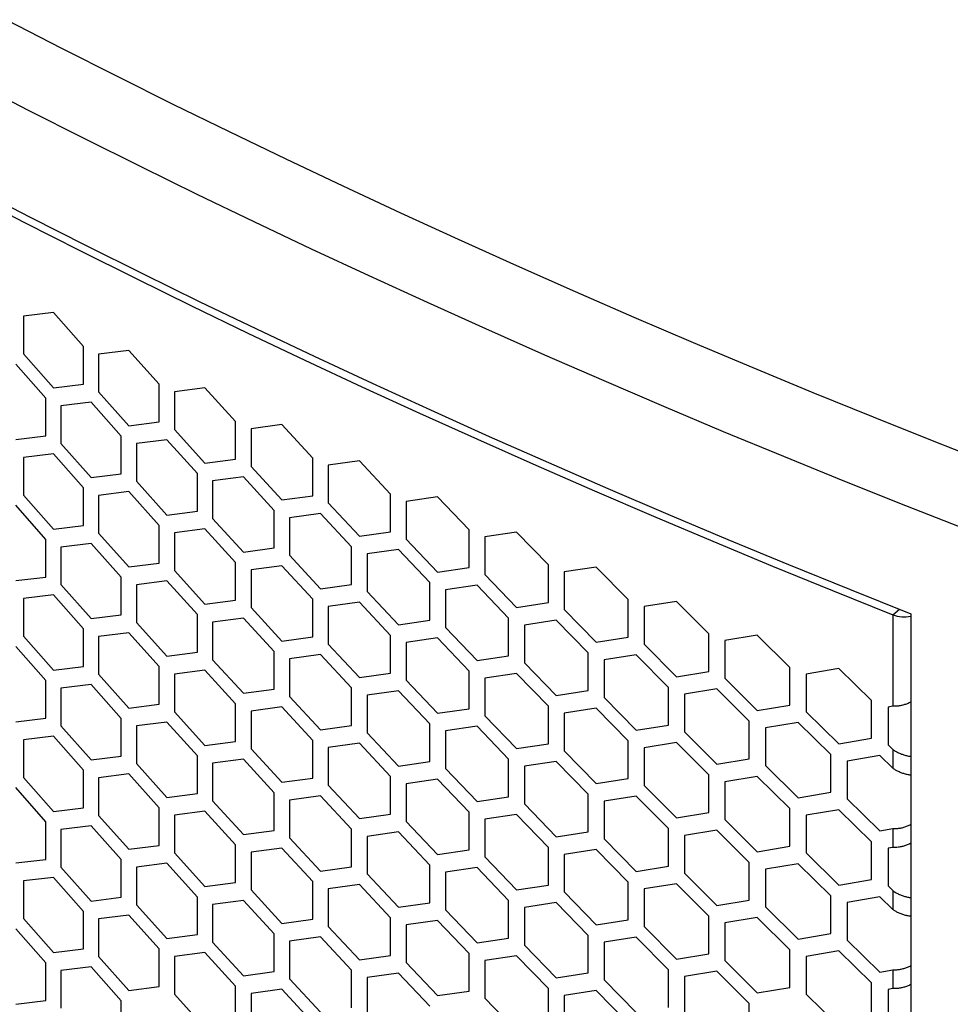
# Model space of a CAD drawing. Header units: millimetres. Extents: x 16448 to 19047, y 3049 to 4868.
# Tile 38 of 41: x 18478 to 18592, y 4308 to 4427. Entities that reach past the tile are written whole.
import ezdxf

# ---------------------------------------------------------------- set-up
doc = ezdxf.new("R2010")
doc.units = ezdxf.units.MM
doc.layers.add('1', color=7, linetype='Continuous')
doc.layers.add('5', color=251, linetype='Continuous')

msp = doc.modelspace()

# ---------------------------------------------------------------- linework, layer by layer
at = {"layer": '1'}
msp.add_line((18586.721, 4355.068), (18586.721, 3775.683), dxfattribs=at)
at = {"layer": '1', "flags": 128}
for points in [[(18476.646, 4427.368), (18483.353, 4423.916), (18490.109, 4420.495), (18496.913, 4417.106), (18503.765, 4413.75), (18510.664, 4410.425), (18517.61, 4407.134), (18524.602, 4403.875), (18531.64, 4400.65), (18538.724, 4397.457), (18545.852, 4394.299), (18553.025, 4391.173), (18560.242, 4388.082), (18567.503, 4385.025), (18574.806, 4382.003), (18582.152, 4379.015), (18589.541, 4376.062), (18596.97, 4373.143)], [(18593.573, 4365.275), (18586.103, 4368.21), (18578.674, 4371.179), (18571.287, 4374.184), (18563.943, 4377.223), (18556.643, 4380.297), (18549.386, 4383.405), (18542.173, 4386.547), (18535.005, 4389.724), (18527.882, 4392.933), (18520.805, 4396.177), (18513.775, 4399.454), (18506.79, 4402.763), (18499.853, 4406.106), (18492.963, 4409.481), (18486.122, 4412.889), (18479.329, 4416.328), (18472.584, 4419.8)], [(18472.745, 4406.819), (18479.516, 4403.336), (18486.335, 4399.884), (18493.204, 4396.465), (18500.121, 4393.079), (18507.085, 4389.725), (18514.097, 4386.405), (18521.156, 4383.117), (18528.262, 4379.864), (18535.413, 4376.644), (18542.61, 4373.458), (18549.852, 4370.306), (18557.139, 4367.189), (18564.47, 4364.106), (18571.844, 4361.058), (18579.261, 4358.045), (18586.721, 4355.068)]]:
    msp.add_lwpolyline(points, dxfattribs=at)
at = {"layer": '5'}
for p, q in [((18482.361, 4391.716), (18478.713, 4391.282)), ((18478.713, 4391.282), (18478.713, 4386.7)), ((18486.024, 4387.577), (18482.361, 4391.716)), ((18486.024, 4382.995), (18486.024, 4387.577)), ((18478.713, 4386.7), (18482.361, 4382.552)), ((18491.544, 4387.114), (18487.86, 4386.657)), ((18487.86, 4386.657), (18487.86, 4382.075)), ((18495.241, 4382.999), (18491.544, 4387.114)), ((18481.448, 4381.297), (18477.803, 4385.447)), ((18482.361, 4382.552), (18486.024, 4382.995)), ((18495.241, 4378.416), (18495.241, 4382.999)), ((18500.813, 4382.571), (18497.095, 4382.09)), ((18504.545, 4378.479), (18500.813, 4382.571)), ((18487.86, 4382.075), (18491.544, 4377.95)), ((18497.095, 4382.09), (18497.095, 4377.508)), ((18481.448, 4376.715), (18481.448, 4381.297)), ((18486.941, 4380.816), (18483.276, 4380.371)), ((18483.276, 4380.371), (18483.276, 4375.788)), ((18490.621, 4376.689), (18486.941, 4380.816)), ((18491.544, 4377.95), (18495.241, 4378.416)), ((18504.545, 4373.896), (18504.545, 4378.479)), ((18510.168, 4378.086), (18506.416, 4377.582)), ((18513.934, 4374.018), (18510.168, 4378.086)), ((18477.803, 4376.283), (18481.448, 4376.715)), ((18490.621, 4372.107), (18490.621, 4376.689)), ((18497.095, 4377.508), (18500.813, 4373.406)), ((18506.416, 4377.582), (18506.416, 4373)), ((18483.276, 4375.788), (18486.941, 4371.652)), ((18496.167, 4376.243), (18492.467, 4375.774)), ((18492.467, 4375.774), (18492.467, 4371.192)), ((18499.882, 4372.14), (18496.167, 4376.243)), ((18482.361, 4374.533), (18478.713, 4374.099)), ((18486.024, 4370.394), (18482.361, 4374.533)), ((18478.713, 4374.099), (18478.713, 4369.516)), ((18500.813, 4373.406), (18504.545, 4373.896)), ((18506.416, 4373), (18510.168, 4368.922)), ((18513.934, 4369.436), (18513.934, 4374.018)), ((18519.608, 4373.662), (18515.822, 4373.133)), ((18515.822, 4373.133), (18515.822, 4368.551)), ((18523.408, 4369.617), (18519.608, 4373.662)), ((18486.941, 4371.652), (18490.621, 4372.107)), ((18499.882, 4367.557), (18499.882, 4372.14)), ((18492.467, 4371.192), (18496.167, 4367.079)), ((18505.48, 4371.729), (18501.745, 4371.237)), ((18501.745, 4371.237), (18501.745, 4366.654)), ((18509.229, 4367.649), (18505.48, 4371.729)), ((18478.713, 4369.516), (18482.361, 4365.368)), ((18486.024, 4365.811), (18486.024, 4370.394)), ((18491.544, 4369.931), (18487.86, 4369.473)), ((18487.86, 4369.473), (18487.86, 4364.891)), ((18495.241, 4365.815), (18491.544, 4369.931)), ((18510.168, 4368.922), (18513.934, 4369.436)), ((18523.408, 4365.035), (18523.408, 4369.617)), ((18481.448, 4364.113), (18477.803, 4368.264)), ((18515.822, 4368.551), (18519.608, 4364.497)), ((18529.132, 4369.297), (18525.313, 4368.744)), ((18525.313, 4368.744), (18525.313, 4364.162)), ((18532.965, 4365.277), (18529.132, 4369.297)), ((18496.167, 4367.079), (18499.882, 4367.557)), ((18509.229, 4363.067), (18509.229, 4367.649)), ((18514.878, 4367.275), (18511.108, 4366.758)), ((18518.661, 4363.218), (18514.878, 4367.275)), ((18482.361, 4365.368), (18486.024, 4365.811)), ((18495.241, 4361.233), (18495.241, 4365.815)), ((18501.745, 4366.654), (18505.48, 4362.565)), ((18511.108, 4366.758), (18511.108, 4362.176)), ((18487.86, 4364.891), (18491.544, 4360.766)), ((18500.813, 4365.387), (18497.095, 4364.906)), ((18497.095, 4364.906), (18497.095, 4360.324)), ((18504.545, 4361.295), (18500.813, 4365.387)), ((18519.608, 4364.497), (18523.408, 4365.035)), ((18532.965, 4360.695), (18532.965, 4365.277)), ((18538.739, 4364.993), (18534.886, 4364.416)), ((18542.604, 4360.998), (18538.739, 4364.993)), ((18481.448, 4359.531), (18481.448, 4364.113)), ((18486.941, 4363.633), (18483.276, 4363.187)), ((18490.621, 4359.505), (18486.941, 4363.633)), ((18525.313, 4364.162), (18529.132, 4360.132)), ((18534.886, 4364.416), (18534.886, 4359.834)), ((18483.276, 4363.187), (18483.276, 4358.605)), ((18505.48, 4362.565), (18509.229, 4363.067)), ((18511.108, 4362.176), (18514.878, 4358.11)), ((18518.661, 4358.636), (18518.661, 4363.218)), ((18524.36, 4362.88), (18520.557, 4362.339)), ((18520.557, 4362.339), (18520.557, 4357.757)), ((18528.176, 4358.848), (18524.36, 4362.88)), ((18491.544, 4360.766), (18495.241, 4361.233)), ((18504.545, 4356.713), (18504.545, 4361.295)), ((18542.604, 4356.415), (18542.604, 4360.998)), ((18497.095, 4360.324), (18500.813, 4356.223)), ((18510.168, 4360.903), (18506.416, 4360.398)), ((18506.416, 4360.398), (18506.416, 4355.816)), ((18513.934, 4356.834), (18510.168, 4360.903)), ((18529.132, 4360.132), (18532.965, 4360.695)), ((18534.886, 4359.834), (18538.739, 4355.829)), ((18548.426, 4360.751), (18544.542, 4360.149)), ((18544.542, 4360.149), (18544.542, 4355.567)), ((18552.324, 4356.78), (18548.426, 4360.751)), ((18477.803, 4359.099), (18481.448, 4359.531)), ((18483.276, 4358.605), (18486.941, 4354.468)), ((18490.621, 4354.923), (18490.621, 4359.505)), ((18496.167, 4359.06), (18492.467, 4358.591)), ((18492.467, 4358.591), (18492.467, 4354.008)), ((18499.882, 4354.956), (18496.167, 4359.06)), ((18514.878, 4358.11), (18518.661, 4358.636)), ((18528.176, 4354.266), (18528.176, 4358.848)), ((18520.557, 4357.757), (18524.36, 4353.715)), ((18533.925, 4358.546), (18530.089, 4357.981)), ((18530.089, 4357.981), (18530.089, 4353.399)), ((18537.774, 4354.538), (18533.925, 4358.546)), ((18482.361, 4357.349), (18478.713, 4356.915)), ((18478.713, 4356.915), (18478.713, 4352.333)), ((18486.024, 4353.21), (18482.361, 4357.349)), ((18500.813, 4356.223), (18504.545, 4356.713)), ((18513.934, 4352.252), (18513.934, 4356.834)), ((18519.608, 4356.478), (18515.822, 4355.95)), ((18523.408, 4352.434), (18519.608, 4356.478)), ((18538.739, 4355.829), (18542.604, 4356.415)), ((18552.324, 4352.197), (18552.324, 4356.78)), ((18558.194, 4356.57), (18554.278, 4355.943)), ((18562.124, 4352.624), (18558.194, 4356.57)), ((18506.416, 4355.816), (18510.168, 4351.738)), ((18515.822, 4355.95), (18515.822, 4351.367)), ((18544.542, 4355.567), (18548.426, 4351.586)), ((18554.278, 4355.943), (18554.278, 4351.361)), ((18584.543, 4354.939), (18585.347, 4355.612)), ((18486.941, 4354.468), (18490.621, 4354.923)), ((18492.467, 4354.008), (18496.167, 4349.895)), ((18499.882, 4350.374), (18499.882, 4354.956)), ((18505.48, 4354.546), (18501.745, 4354.053)), ((18501.745, 4354.053), (18501.745, 4349.471)), ((18509.229, 4350.466), (18505.48, 4354.546)), ((18524.36, 4353.715), (18528.176, 4354.266)), ((18537.774, 4349.956), (18537.774, 4354.538)), ((18543.572, 4354.272), (18539.704, 4353.683)), ((18547.454, 4350.289), (18543.572, 4354.272)), ((18584.543, 4354.939), (18584.543, 4343.803)), ((18486.024, 4348.628), (18486.024, 4353.21)), ((18491.544, 4352.747), (18487.86, 4352.29)), ((18495.241, 4348.631), (18491.544, 4352.747)), ((18530.089, 4353.399), (18533.925, 4349.381)), ((18539.704, 4353.683), (18539.704, 4349.101)), ((18562.124, 4348.041), (18562.124, 4352.624)), ((18478.713, 4352.333), (18482.361, 4348.185)), ((18487.86, 4352.29), (18487.86, 4347.707)), ((18510.168, 4351.738), (18513.934, 4352.252)), ((18523.408, 4347.851), (18523.408, 4352.434)), ((18529.132, 4352.113), (18525.313, 4351.561)), ((18525.313, 4351.561), (18525.313, 4346.979)), ((18532.965, 4348.093), (18529.132, 4352.113)), ((18548.426, 4351.586), (18552.324, 4352.197)), ((18568.042, 4352.451), (18564.093, 4351.8)), ((18564.093, 4351.8), (18564.093, 4347.218)), ((18572.002, 4348.53), (18568.042, 4352.451)), ((18481.448, 4346.93), (18477.803, 4351.08)), ((18496.167, 4349.895), (18499.882, 4350.374)), ((18509.229, 4345.883), (18509.229, 4350.466)), ((18515.822, 4351.367), (18519.608, 4347.313)), ((18547.454, 4345.707), (18547.454, 4350.289)), ((18554.278, 4351.361), (18558.194, 4347.405)), ((18501.745, 4349.471), (18505.48, 4345.381)), ((18514.878, 4350.091), (18511.108, 4349.575)), ((18511.108, 4349.575), (18511.108, 4344.992)), ((18518.661, 4346.035), (18514.878, 4350.091)), ((18533.925, 4349.381), (18537.774, 4349.956)), ((18539.704, 4349.101), (18543.572, 4345.108)), ((18553.301, 4350.061), (18549.4, 4349.447)), ((18549.4, 4349.447), (18549.4, 4344.864)), ((18557.214, 4346.102), (18553.301, 4350.061)), ((18482.361, 4348.185), (18486.024, 4348.628)), ((18495.241, 4344.049), (18495.241, 4348.631)), ((18500.813, 4348.204), (18497.095, 4347.723)), ((18504.545, 4344.111), (18500.813, 4348.204)), ((18519.608, 4347.313), (18523.408, 4347.851)), ((18532.965, 4343.511), (18532.965, 4348.093)), ((18538.739, 4347.81), (18534.886, 4347.233)), ((18542.604, 4343.814), (18538.739, 4347.81)), ((18558.194, 4347.405), (18562.124, 4348.041)), ((18572.002, 4343.948), (18572.002, 4348.53)), ((18577.967, 4348.395), (18573.987, 4347.719)), ((18581.958, 4344.5), (18577.967, 4348.395)), ((18481.448, 4342.347), (18481.448, 4346.93)), ((18487.86, 4347.707), (18491.544, 4343.582)), ((18497.095, 4347.723), (18497.095, 4343.14)), ((18525.313, 4346.979), (18529.132, 4342.949)), ((18534.886, 4347.233), (18534.886, 4342.65)), ((18564.093, 4347.218), (18568.042, 4343.287)), ((18573.987, 4347.719), (18573.987, 4343.137)), ((18486.941, 4346.449), (18483.276, 4346.003)), ((18483.276, 4346.003), (18483.276, 4341.421)), ((18490.621, 4342.322), (18486.941, 4346.449)), ((18505.48, 4345.381), (18509.229, 4345.883)), ((18518.661, 4341.452), (18518.661, 4346.035)), ((18524.36, 4345.696), (18520.557, 4345.156)), ((18528.176, 4341.664), (18524.36, 4345.696)), ((18543.572, 4345.108), (18547.454, 4345.707)), ((18557.214, 4341.52), (18557.214, 4346.102)), ((18563.108, 4345.911), (18559.176, 4345.272)), ((18567.053, 4341.977), (18563.108, 4345.911)), ((18511.108, 4344.992), (18514.878, 4340.926)), ((18520.557, 4345.156), (18520.557, 4340.574)), ((18549.4, 4344.864), (18553.301, 4340.896)), ((18559.176, 4345.272), (18559.176, 4340.69)), ((18581.958, 4339.917), (18581.958, 4344.5)), ((18491.544, 4343.582), (18495.241, 4344.049)), ((18497.095, 4343.14), (18500.813, 4339.039)), ((18504.545, 4339.529), (18504.545, 4344.111)), ((18510.168, 4343.719), (18506.416, 4343.215)), ((18506.416, 4343.215), (18506.416, 4338.632)), ((18513.934, 4339.651), (18510.168, 4343.719)), ((18529.132, 4342.949), (18532.965, 4343.511)), ((18542.604, 4339.232), (18542.604, 4343.814)), ((18548.426, 4343.567), (18544.542, 4342.965)), ((18552.324, 4339.596), (18548.426, 4343.567)), ((18568.042, 4343.287), (18572.002, 4343.948)), ((18573.987, 4343.137), (18577.967, 4339.231)), ((18584.543, 4343.803), (18583.958, 4343.701)), ((18583.958, 4343.701), (18583.958, 4339.119)), ((18477.803, 4341.916), (18481.448, 4342.347)), ((18490.621, 4337.739), (18490.621, 4342.322)), ((18496.167, 4341.876), (18492.467, 4341.407)), ((18499.882, 4337.772), (18496.167, 4341.876)), ((18534.886, 4342.65), (18538.739, 4338.645)), ((18544.542, 4342.965), (18544.542, 4338.383)), ((18567.053, 4337.395), (18567.053, 4341.977)), ((18572.994, 4341.824), (18569.031, 4341.16)), ((18576.971, 4337.915), (18572.994, 4341.824)), ((18483.276, 4341.421), (18486.941, 4337.284)), ((18492.467, 4341.407), (18492.467, 4336.825)), ((18514.878, 4340.926), (18518.661, 4341.452)), ((18528.176, 4337.082), (18528.176, 4341.664)), ((18533.925, 4341.362), (18530.089, 4340.797)), ((18530.089, 4340.797), (18530.089, 4336.215)), ((18537.774, 4337.354), (18533.925, 4341.362)), ((18553.301, 4340.896), (18557.214, 4341.52)), ((18559.176, 4340.69), (18563.108, 4336.746)), ((18569.031, 4341.16), (18569.031, 4336.577)), ((18482.361, 4340.166), (18478.713, 4339.731)), ((18478.713, 4339.731), (18478.713, 4335.149)), ((18486.024, 4336.027), (18482.361, 4340.166)), ((18500.813, 4339.039), (18504.545, 4339.529)), ((18513.934, 4335.069), (18513.934, 4339.651)), ((18520.557, 4340.574), (18524.36, 4336.532)), ((18552.324, 4335.014), (18552.324, 4339.596)), ((18577.967, 4339.231), (18581.958, 4339.917)), ((18506.416, 4338.632), (18510.168, 4334.555)), ((18519.608, 4339.294), (18515.822, 4338.766)), ((18515.822, 4338.766), (18515.822, 4334.184)), ((18523.408, 4335.25), (18519.608, 4339.294)), ((18538.739, 4338.645), (18542.604, 4339.232)), ((18544.542, 4338.383), (18548.426, 4334.402)), ((18558.194, 4339.386), (18554.278, 4338.76)), ((18554.278, 4338.76), (18554.278, 4334.178)), ((18562.124, 4335.44), (18558.194, 4339.386)), ((18583.958, 4339.119), (18584.543, 4338.551)), ((18584.543, 4338.551), (18584.543, 4336.26)), ((18486.941, 4337.284), (18490.621, 4337.739)), ((18499.882, 4333.19), (18499.882, 4337.772)), ((18505.48, 4337.362), (18501.745, 4336.869)), ((18509.229, 4333.282), (18505.48, 4337.362)), ((18524.36, 4336.532), (18528.176, 4337.082)), ((18537.774, 4332.772), (18537.774, 4337.354)), ((18543.572, 4337.089), (18539.704, 4336.5)), ((18547.454, 4333.105), (18543.572, 4337.089)), ((18563.108, 4336.746), (18567.053, 4337.395)), ((18576.971, 4333.333), (18576.971, 4337.915)), ((18582.958, 4337.799), (18578.963, 4337.11)), ((18578.963, 4337.11), (18578.963, 4332.528)), ((18584.543, 4336.26), (18582.958, 4337.799)), ((18486.024, 4331.444), (18486.024, 4336.027)), ((18492.467, 4336.825), (18496.167, 4332.712)), ((18501.745, 4336.869), (18501.745, 4332.287)), ((18530.089, 4336.215), (18533.925, 4332.197)), ((18539.704, 4336.5), (18539.704, 4331.917)), ((18569.031, 4336.577), (18572.994, 4332.659)), ((18478.713, 4335.149), (18482.361, 4331.001)), ((18491.544, 4335.563), (18487.86, 4335.106)), ((18487.86, 4335.106), (18487.86, 4330.524)), ((18495.241, 4331.448), (18491.544, 4335.563)), ((18510.168, 4334.555), (18513.934, 4335.069)), ((18523.408, 4330.668), (18523.408, 4335.25)), ((18529.132, 4334.93), (18525.313, 4334.377)), ((18532.965, 4330.91), (18529.132, 4334.93)), ((18548.426, 4334.402), (18552.324, 4335.014)), ((18562.124, 4330.858), (18562.124, 4335.44)), ((18568.042, 4335.268), (18564.093, 4334.616)), ((18564.093, 4334.616), (18564.093, 4330.034)), ((18572.002, 4331.346), (18568.042, 4335.268)), ((18481.448, 4329.746), (18477.803, 4333.897)), ((18515.822, 4334.184), (18519.608, 4330.13)), ((18525.313, 4334.377), (18525.313, 4329.795)), ((18554.278, 4334.178), (18558.194, 4330.222)), ((18496.167, 4332.712), (18499.882, 4333.19)), ((18501.745, 4332.287), (18505.48, 4328.197)), ((18509.229, 4328.7), (18509.229, 4333.282)), ((18514.878, 4332.907), (18511.108, 4332.391)), ((18511.108, 4332.391), (18511.108, 4327.809)), ((18518.661, 4328.851), (18514.878, 4332.907)), ((18533.925, 4332.197), (18537.774, 4332.772)), ((18547.454, 4328.523), (18547.454, 4333.105)), ((18553.301, 4332.877), (18549.4, 4332.263)), ((18549.4, 4332.263), (18549.4, 4327.681)), ((18557.214, 4328.918), (18553.301, 4332.877)), ((18572.994, 4332.659), (18576.971, 4333.333)), ((18578.963, 4332.528), (18582.958, 4328.635)), ((18482.361, 4331.001), (18486.024, 4331.444)), ((18495.241, 4326.865), (18495.241, 4331.448)), ((18500.813, 4331.02), (18497.095, 4330.539)), ((18504.545, 4326.928), (18500.813, 4331.02)), ((18539.704, 4331.917), (18543.572, 4327.924)), ((18572.002, 4326.764), (18572.002, 4331.346)), ((18577.967, 4331.212), (18573.987, 4330.535)), ((18581.958, 4327.316), (18577.967, 4331.212)), ((18487.86, 4330.524), (18491.544, 4326.399)), ((18497.095, 4330.539), (18497.095, 4325.957)), ((18519.608, 4330.13), (18523.408, 4330.668)), ((18532.965, 4326.327), (18532.965, 4330.91)), ((18538.739, 4330.626), (18534.886, 4330.049)), ((18534.886, 4330.049), (18534.886, 4325.467)), ((18542.604, 4326.63), (18538.739, 4330.626)), ((18558.194, 4330.222), (18562.124, 4330.858)), ((18564.093, 4330.034), (18568.042, 4326.103)), ((18573.987, 4330.535), (18573.987, 4325.953)), ((18481.448, 4325.164), (18481.448, 4329.746)), ((18486.941, 4329.265), (18483.276, 4328.82)), ((18483.276, 4328.82), (18483.276, 4324.237)), ((18490.621, 4325.138), (18486.941, 4329.265)), ((18505.48, 4328.197), (18509.229, 4328.7)), ((18518.661, 4324.269), (18518.661, 4328.851)), ((18525.313, 4329.795), (18529.132, 4325.765)), ((18557.214, 4324.336), (18557.214, 4328.918)), ((18563.108, 4328.727), (18559.176, 4328.088)), ((18567.053, 4324.794), (18563.108, 4328.727)), ((18582.958, 4328.635), (18584.543, 4328.91)), ((18584.543, 4328.91), (18584.543, 4326.619)), ((18511.108, 4327.809), (18514.878, 4323.743)), ((18524.36, 4328.513), (18520.557, 4327.972)), ((18520.557, 4327.972), (18520.557, 4323.39)), ((18528.176, 4324.481), (18524.36, 4328.513)), ((18543.572, 4327.924), (18547.454, 4328.523)), ((18549.4, 4327.681), (18553.301, 4323.712)), ((18559.176, 4328.088), (18559.176, 4323.506)), ((18491.544, 4326.399), (18495.241, 4326.865)), ((18504.545, 4322.346), (18504.545, 4326.928)), ((18510.168, 4326.535), (18506.416, 4326.031)), ((18513.934, 4322.467), (18510.168, 4326.535)), ((18529.132, 4325.765), (18532.965, 4326.327)), ((18542.604, 4322.048), (18542.604, 4326.63)), ((18548.426, 4326.383), (18544.542, 4325.782)), ((18552.324, 4322.412), (18548.426, 4326.383)), ((18568.042, 4326.103), (18572.002, 4326.764)), ((18581.958, 4322.734), (18581.958, 4327.316)), ((18584.543, 4326.619), (18583.958, 4326.517)), ((18583.958, 4326.517), (18583.958, 4321.935)), ((18477.803, 4324.732), (18481.448, 4325.164)), ((18490.621, 4320.556), (18490.621, 4325.138)), ((18497.095, 4325.957), (18500.813, 4321.855)), ((18506.416, 4326.031), (18506.416, 4321.449)), ((18534.886, 4325.467), (18538.739, 4321.461)), ((18544.542, 4325.782), (18544.542, 4321.2)), ((18573.987, 4325.953), (18577.967, 4322.047)), ((18483.276, 4324.237), (18486.941, 4320.101)), ((18496.167, 4324.692), (18492.467, 4324.223)), ((18492.467, 4324.223), (18492.467, 4319.641)), ((18499.882, 4320.589), (18496.167, 4324.692)), ((18514.878, 4323.743), (18518.661, 4324.269)), ((18528.176, 4319.898), (18528.176, 4324.481)), ((18533.925, 4324.178), (18530.089, 4323.614)), ((18537.774, 4320.171), (18533.925, 4324.178)), ((18553.301, 4323.712), (18557.214, 4324.336)), ((18567.053, 4320.211), (18567.053, 4324.794)), ((18572.994, 4324.64), (18569.031, 4323.976)), ((18569.031, 4323.976), (18569.031, 4319.394)), ((18576.971, 4320.731), (18572.994, 4324.64)), ((18482.361, 4322.982), (18478.713, 4322.548)), ((18486.024, 4318.843), (18482.361, 4322.982)), ((18520.557, 4323.39), (18524.36, 4319.348)), ((18530.089, 4323.614), (18530.089, 4319.031)), ((18559.176, 4323.506), (18563.108, 4319.563)), ((18577.967, 4322.047), (18581.958, 4322.734)), ((18478.713, 4322.548), (18478.713, 4317.966)), ((18500.813, 4321.855), (18504.545, 4322.346)), ((18506.416, 4321.449), (18510.168, 4317.371)), ((18513.934, 4317.885), (18513.934, 4322.467)), ((18519.608, 4322.111), (18515.822, 4321.582)), ((18515.822, 4321.582), (18515.822, 4317)), ((18523.408, 4318.066), (18519.608, 4322.111)), ((18538.739, 4321.461), (18542.604, 4322.048)), ((18552.324, 4317.83), (18552.324, 4322.412)), ((18558.194, 4322.202), (18554.278, 4321.576)), ((18554.278, 4321.576), (18554.278, 4316.994)), ((18562.124, 4318.256), (18558.194, 4322.202)), ((18583.958, 4321.935), (18584.543, 4321.367)), ((18486.941, 4320.101), (18490.621, 4320.556)), ((18499.882, 4316.006), (18499.882, 4320.589)), ((18544.542, 4321.2), (18548.426, 4317.219)), ((18576.971, 4316.149), (18576.971, 4320.731)), ((18582.958, 4320.616), (18578.963, 4319.927)), ((18584.543, 4319.076), (18582.958, 4320.616)), ((18584.543, 4321.367), (18584.543, 4319.076)), ((18492.467, 4319.641), (18496.167, 4315.528)), ((18505.48, 4320.178), (18501.745, 4319.686)), ((18501.745, 4319.686), (18501.745, 4315.104)), ((18509.229, 4316.098), (18505.48, 4320.178)), ((18524.36, 4319.348), (18528.176, 4319.898)), ((18530.089, 4319.031), (18533.925, 4315.014)), ((18537.774, 4315.588), (18537.774, 4320.171)), ((18543.572, 4319.905), (18539.704, 4319.316)), ((18539.704, 4319.316), (18539.704, 4314.734)), ((18547.454, 4315.922), (18543.572, 4319.905)), ((18563.108, 4319.563), (18567.053, 4320.211)), ((18569.031, 4319.394), (18572.994, 4315.475)), ((18578.963, 4319.927), (18578.963, 4315.344)), ((18478.713, 4317.966), (18482.361, 4313.817)), ((18486.024, 4314.261), (18486.024, 4318.843)), ((18491.544, 4318.38), (18487.86, 4317.922)), ((18487.86, 4317.922), (18487.86, 4313.34)), ((18495.241, 4314.264), (18491.544, 4318.38)), ((18510.168, 4317.371), (18513.934, 4317.885)), ((18523.408, 4313.484), (18523.408, 4318.066)), ((18562.124, 4313.674), (18562.124, 4318.256)), ((18568.042, 4318.084), (18564.093, 4317.433)), ((18572.002, 4314.163), (18568.042, 4318.084)), ((18481.448, 4312.562), (18477.803, 4316.713)), ((18515.822, 4317), (18519.608, 4312.946)), ((18529.132, 4317.746), (18525.313, 4317.194)), ((18525.313, 4317.194), (18525.313, 4312.611)), ((18532.965, 4313.726), (18529.132, 4317.746)), ((18548.426, 4317.219), (18552.324, 4317.83)), ((18554.278, 4316.994), (18558.194, 4313.038)), ((18564.093, 4317.433), (18564.093, 4312.85)), ((18496.167, 4315.528), (18499.882, 4316.006)), ((18509.229, 4311.516), (18509.229, 4316.098)), ((18514.878, 4315.724), (18511.108, 4315.207)), ((18518.661, 4311.668), (18514.878, 4315.724)), ((18533.925, 4315.014), (18537.774, 4315.588)), ((18547.454, 4311.34), (18547.454, 4315.922)), ((18553.301, 4315.693), (18549.4, 4315.08)), ((18557.214, 4311.735), (18553.301, 4315.693)), ((18572.994, 4315.475), (18576.971, 4316.149)), ((18482.361, 4313.817), (18486.024, 4314.261)), ((18495.241, 4309.682), (18495.241, 4314.264)), ((18501.745, 4315.104), (18505.48, 4311.014)), ((18511.108, 4315.207), (18511.108, 4310.625)), ((18539.704, 4314.734), (18543.572, 4310.741)), ((18549.4, 4315.08), (18549.4, 4310.497)), ((18578.963, 4315.344), (18582.958, 4311.451)), ((18487.86, 4313.34), (18491.544, 4309.215)), ((18500.813, 4313.836), (18497.095, 4313.355)), ((18497.095, 4313.355), (18497.095, 4308.773)), ((18504.545, 4309.744), (18500.813, 4313.836)), ((18519.608, 4312.946), (18523.408, 4313.484)), ((18532.965, 4309.144), (18532.965, 4313.726)), ((18538.739, 4313.442), (18534.886, 4312.865)), ((18542.604, 4309.447), (18538.739, 4313.442)), ((18558.194, 4313.038), (18562.124, 4313.674)), ((18572.002, 4309.581), (18572.002, 4314.163)), ((18577.967, 4314.028), (18573.987, 4313.352)), ((18573.987, 4313.352), (18573.987, 4308.769)), ((18581.958, 4310.132), (18577.967, 4314.028)), ((18481.448, 4307.98), (18481.448, 4312.562)), ((18486.941, 4312.082), (18483.276, 4311.636)), ((18490.621, 4307.954), (18486.941, 4312.082)), ((18525.313, 4312.611), (18529.132, 4308.582)), ((18534.886, 4312.865), (18534.886, 4308.283)), ((18564.093, 4312.85), (18568.042, 4308.919)), ((18483.276, 4311.636), (18483.276, 4307.054)), ((18505.48, 4311.014), (18509.229, 4311.516)), ((18518.661, 4307.085), (18518.661, 4311.668)), ((18524.36, 4311.329), (18520.557, 4310.789)), ((18520.557, 4310.789), (18520.557, 4306.206)), ((18528.176, 4307.297), (18524.36, 4311.329)), ((18543.572, 4310.741), (18547.454, 4311.34)), ((18557.214, 4307.153), (18557.214, 4311.735)), ((18563.108, 4311.544), (18559.176, 4310.905)), ((18559.176, 4310.905), (18559.176, 4306.323)), ((18567.053, 4307.61), (18563.108, 4311.544)), ((18582.958, 4311.451), (18584.543, 4311.727)), ((18584.543, 4311.727), (18584.543, 4309.436)), ((18491.544, 4309.215), (18495.241, 4309.682)), ((18504.545, 4305.162), (18504.545, 4309.744)), ((18511.108, 4310.625), (18514.878, 4306.559)), ((18542.604, 4304.864), (18542.604, 4309.447)), ((18549.4, 4310.497), (18553.301, 4306.529)), ((18568.042, 4308.919), (18572.002, 4309.581)), ((18581.958, 4305.55), (18581.958, 4310.132)), ((18497.095, 4308.773), (18500.813, 4304.672)), ((18510.168, 4309.352), (18506.416, 4308.847)), ((18506.416, 4308.847), (18506.416, 4304.265)), ((18513.934, 4305.284), (18510.168, 4309.352)), ((18529.132, 4308.582), (18532.965, 4309.144)), ((18534.886, 4308.283), (18538.739, 4304.278)), ((18548.426, 4309.2), (18544.542, 4308.598)), ((18544.542, 4308.598), (18544.542, 4304.016)), ((18552.324, 4305.229), (18548.426, 4309.2)), ((18573.987, 4308.769), (18577.967, 4304.863)), ((18584.543, 4309.436), (18583.958, 4309.334)), ((18583.958, 4309.334), (18583.958, 4304.751)), ((18477.803, 4307.548), (18481.448, 4307.98)), ((18490.621, 4303.372), (18490.621, 4307.954)), ((18567.053, 4303.028), (18567.053, 4307.61))]:
    msp.add_line(p, q, dxfattribs=at)
at = {"layer": '5', "flags": 128}
msp.add_lwpolyline([(18472.178, 4406.122), (18478.856, 4402.68), (18485.583, 4399.27), (18492.357, 4395.892), (18499.178, 4392.545), (18506.046, 4389.23), (18512.96, 4385.948), (18519.919, 4382.697), (18526.925, 4379.48), (18533.975, 4376.295), (18541.069, 4373.144), (18548.208, 4370.025), (18555.39, 4366.94), (18562.615, 4363.889), (18569.883, 4360.872), (18577.192, 4357.888), (18584.543, 4354.939)], dxfattribs=at)
at = {"layer": '5'}
msp.add_arc((18585.927, 4358.639), 3.95, 249.49615, 281.58979, dxfattribs=at)
for points, knots in [([(18586.721, 4344.312), (18586.65, 4344.274), (18586.441, 4344.163), (18586.074, 4344.028), (18585.635, 4343.905), (18585.229, 4343.833), (18584.859, 4343.799), (18584.649, 4343.801), (18584.543, 4343.803)], [0, 0, 0, 0, 0.0994519, 0.293135, 0.481357, 0.6750369, 0.8358399, 1, 1, 1, 1]), ([(18584.543, 4338.551), (18584.668, 4338.464), (18584.921, 4338.287), (18585.341, 4338.077), (18585.778, 4337.908), (18586.212, 4337.791), (18586.533, 4337.727), (18586.693, 4337.715), (18586.721, 4337.713)], [0, 0, 0, 0, 0.1918612, 0.3895092, 0.577817, 0.7715853, 0.9598902, 1, 1, 1, 1]), ([(18586.721, 4335.423), (18586.65, 4335.43), (18586.441, 4335.451), (18586.074, 4335.532), (18585.635, 4335.666), (18585.229, 4335.838), (18584.859, 4336.036), (18584.649, 4336.185), (18584.543, 4336.26)], [0, 0, 0, 0, 0.0994519, 0.293135, 0.481357, 0.6750369, 0.8358399, 1, 1, 1, 1]), ([(18584.543, 4328.91), (18584.668, 4328.909), (18584.921, 4328.907), (18585.341, 4328.956), (18585.778, 4329.047), (18586.212, 4329.185), (18586.533, 4329.311), (18586.693, 4329.401), (18586.721, 4329.417)], [0, 0, 0, 0, 0.1918612, 0.3895092, 0.577817, 0.7715853, 0.9598902, 1, 1, 1, 1]), ([(18586.721, 4327.128), (18586.65, 4327.09), (18586.441, 4326.98), (18586.074, 4326.845), (18585.635, 4326.721), (18585.229, 4326.649), (18584.859, 4326.615), (18584.649, 4326.618), (18584.543, 4326.619)], [0, 0, 0, 0, 0.0994519, 0.293135, 0.481357, 0.6750369, 0.8358399, 1, 1, 1, 1]), ([(18584.543, 4321.367), (18584.668, 4321.28), (18584.921, 4321.103), (18585.341, 4320.894), (18585.778, 4320.724), (18586.212, 4320.607), (18586.533, 4320.543), (18586.693, 4320.531), (18586.721, 4320.529)], [0, 0, 0, 0, 0.1918612, 0.3895092, 0.577817, 0.7715853, 0.9598902, 1, 1, 1, 1]), ([(18586.721, 4318.24), (18586.65, 4318.247), (18586.441, 4318.267), (18586.074, 4318.349), (18585.635, 4318.483), (18585.229, 4318.655), (18584.859, 4318.853), (18584.649, 4319.001), (18584.543, 4319.076)], [0, 0, 0, 0, 0.0994519, 0.293135, 0.481357, 0.6750369, 0.8358399, 1, 1, 1, 1]), ([(18584.543, 4311.727), (18584.668, 4311.726), (18584.921, 4311.723), (18585.341, 4311.772), (18585.778, 4311.863), (18586.212, 4312.002), (18586.533, 4312.127), (18586.693, 4312.218), (18586.721, 4312.234)], [0, 0, 0, 0, 0.1918612, 0.3895092, 0.577817, 0.7715853, 0.9598902, 1, 1, 1, 1]), ([(18586.721, 4309.944), (18586.65, 4309.907), (18586.441, 4309.796), (18586.074, 4309.661), (18585.635, 4309.537), (18585.229, 4309.466), (18584.859, 4309.431), (18584.649, 4309.434), (18584.543, 4309.436)], [0, 0, 0, 0, 0.0994519, 0.293135, 0.481357, 0.6750369, 0.8358399, 1, 1, 1, 1])]:
    msp.add_open_spline(points, degree=3, knots=knots, dxfattribs=at)

doc.saveas('drawing.dxf')
